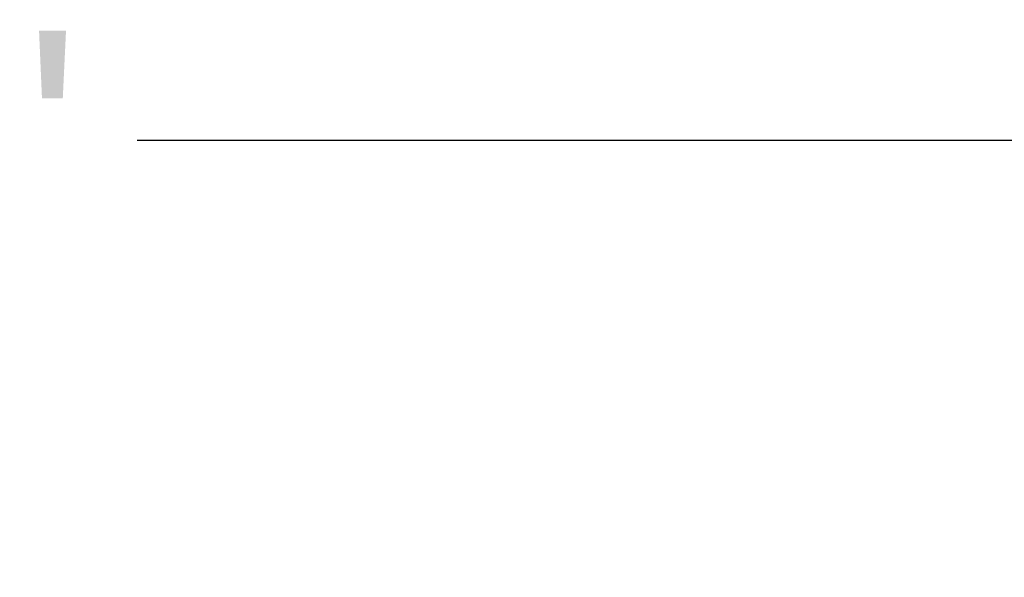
# Model space of a CAD drawing. Extents: x 0 to 17, y 0 to 11.
# Tile 47 of 81: x 11.895 to 12.325, y 5.157 to 5.401. Entities that reach past the tile are written whole.
import ezdxf

# ---------------------------------------------------------------- set-up
doc = ezdxf.new("R2010")
doc.units = 0
doc.header["$LTSCALE"] = 0.5
doc.header["$MEASUREMENT"] = 0
doc.layers.get('DEFPOINTS').update_dxf_attribs({"linetype": 'CONTINUOUS'})
doc.layers.add('E66R', color=7, linetype='CONTINUOUS')
doc.styles.add('Arial', font='arial.ttf', dxfattribs={"height": 0.09375})
doc.styles.add('SLDTEXTSTYLE0', font='TXT', dxfattribs={"width": 0.605})
doc.dimstyles.new('SLDDIMSTYLE0', dxfattribs={"dimtxt": 0.125, "dimasz": 0.15, "dimexe": 0, "dimexo": 0.0625, "dimgap": 0.03125, "dimtad": 0, "dimtih": 1, "dimtoh": 1, "dimdec": 3, "dimlfac": 4, "dimrnd": 1e-09, "dimzin": 12, "dimdsep": 46, "dimtxsty": 'SLDTEXTSTYLE0', "dimsah": 1, "dimcen": 0.09, "dimadec": 0, "dimazin": 3, "dimtfac": 1, "dimtdec": 3, "dimtofl": 0, "dimtmove": 0, "dimatfit": 3, "dimfxl": 1, "dimfrac": 2, "dimtolj": 1, "dimtzin": 12, "dimarcsym": 0})

# ---------------------------------------------------------------- blocks, each defined once
blk = doc.blocks.new('*D14')
at = {"layer": 'DEFPOINTS', "color": 0, "linetype": 'Continuous', "transparency": 16777216}
for p in [(15.07485, 5.3478), (8.57485, 4.79572), (15.07485, 4.79572)]:
    blk.add_point(p, dxfattribs=at)
at = {"layer": 'E66R', "color": 0, "linetype": 'Continuous', "lineweight": -2, "transparency": 16777216}
for p, q in [((8.57485, 4.85822), (8.57485, 5.3478)), ((8.72485, 5.3478), (11.7033, 5.3478)), ((14.92485, 5.3478), (11.94639, 5.3478)), ((15.07485, 4.85822), (15.07485, 5.3478))]:
    blk.add_line(p, q, dxfattribs=at)
at = {"layer": 'E66R', "color": 0, "linetype": 'Continuous', "transparency": 16777216}
for points in [[(8.72485, 5.3728), (8.72485, 5.3228), (8.57485, 5.3478)], [(14.92485, 5.3728), (14.92485, 5.3228), (15.07485, 5.3478)]]:
    blk.add_solid(points, dxfattribs=at)
at = {"layer": 'E66R', "color": 0, "linetype": 'Continuous', "transparency": 16777216, "insert": (11.82485, 5.39567), "char_height": 0.09375, "attachment_point": 2, "style": 'Arial'}
blk.add_mtext('\\A1;98"', dxfattribs=at)

msp = doc.modelspace()

# ---------------------------------------------------------------- dimensions: what is measured, and where the dimension line sits
at = {"layer": 'E66R', "color": 2, "linetype": 'Continuous'}
dim = msp.add_linear_dim(base=(15.07485, 5.3478), p1=(8.57485, 4.79572), p2=(15.07485, 4.79572), text='98"', dimstyle='SLDDIMSTYLE0', override={"dimpost": '', "dimtxsty": 'Arial'}, dxfattribs=at)
dim.commit()
dim.dimension.update_dxf_attribs({"geometry": '*D14', "text_midpoint": (11.82485, 5.3478), "dimtype": 160})

doc.saveas('drawing.dxf')
